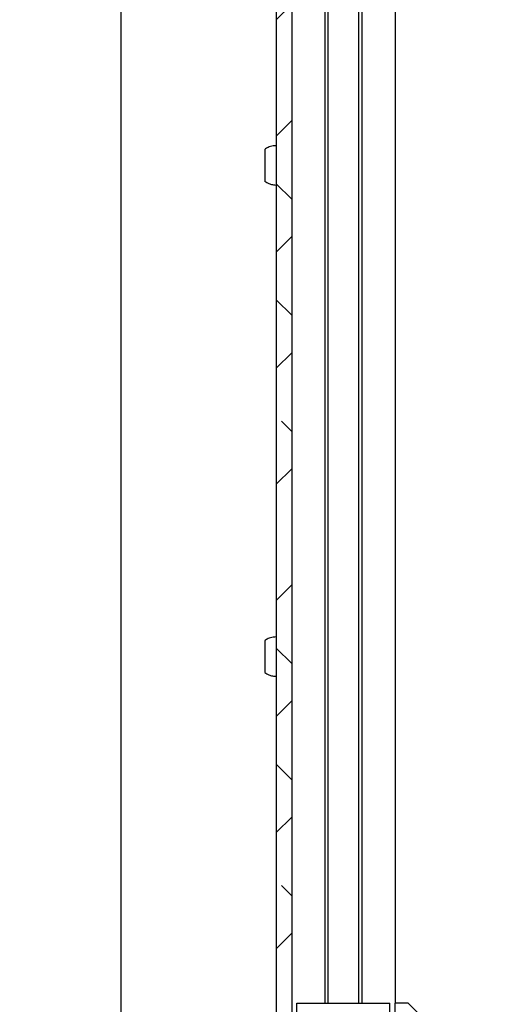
# Model space of a CAD drawing. Header units: millimetres. Extents: x 5 to 595, y 5 to 415.
# Tile 37 of 68: x 337 to 355, y 201 to 239. Entities that reach past the tile are written whole.
import ezdxf

# ---------------------------------------------------------------- set-up
doc = ezdxf.new("R2010")
doc.units = ezdxf.units.MM
doc.layers.add('COTES', color=1, linetype='Continuous')
doc.layers.add('TRAIT-FINS', color=9, linetype='Continuous')
doc.layers.add('TRAIT-FORT', color=4, linetype='Continuous', lineweight=25)
doc.styles.add('SLDTEXTSTYLE0', font='TXT', dxfattribs={"width": 0.75})
doc.dimstyles.new('SLDDIMSTYLE0', dxfattribs={"dimtxt": 3, "dimasz": 2, "dimexe": 0, "dimexo": 0.0625, "dimgap": 0.75, "dimtad": 1, "dimlfac": 5, "dimrnd": 1e-09, "dimzin": 12, "dimdsep": 46, "dimtxsty": 'SLDTEXTSTYLE0', "dimsah": 1, "dimcen": 0.09, "dimadec": 0, "dimazin": 3, "dimtfac": 1, "dimtofl": 0, "dimtmove": 0, "dimatfit": 3, "dimfxl": 0, "dimfrac": 2, "dimtolj": 1, "dimtzin": 12, "dimarcsym": 0})

# ---------------------------------------------------------------- blocks, each defined once
blk = doc.blocks.new('_D_9')
at = {"layer": 'COTES', "color": 1}
for p, q in [((345.665, 293.279), (339.671, 293.279)), ((340.671, 193.279), (340.671, 293.279)), ((348.728, 193.279), (339.671, 193.279))]:
    blk.add_line(p, q, dxfattribs=at)
for points in [[(340.671, 293.279), (340.171, 291.279), (341.171, 291.279)], [(340.671, 193.279), (341.171, 195.279), (340.171, 195.279)]]:
    blk.add_solid(points, dxfattribs=at)
at = {"layer": 'COTES', "color": 1, "insert": (336.804, 239.954), "char_height": 3, "attachment_point": 1, "rotation": 90, "style": 'SLDTEXTSTYLE0'}
blk.add_mtext('500', dxfattribs=at)

msp = doc.modelspace()

# ---------------------------------------------------------------- hatches: boundary and pattern name
at = {"layer": 'TRAIT-FINS'}
h = msp.add_hatch(dxfattribs=at)
h.set_pattern_fill('ANSI38', color=9, angle=3e-322, style=0)
h.paths.add_polyline_path([(346.665, 195.7411), (347.265, 195.7411), (347.265, 290.8159), (346.665, 290.8159)], flags=0)

# ---------------------------------------------------------------- linework, layer by layer
at = {"layer": 'TRAIT-FORT', "color": 4, "linetype": 'Continuous', "lineweight": 25}
for p, q in [((346.665, 290.8159), (346.665, 195.7411)), ((347.265, 290.8159), (347.265, 195.7411)), ((348.555, 200.8785), (348.555, 285.6785)), ((348.665, 285.6785), (348.665, 200.8785)), ((349.865, 200.8785), (349.865, 285.6785)), ((349.975, 285.6785), (349.975, 200.8785)), ((351.265, 285.6785), (351.265, 200.8785)), ((347.465, 200.8785), (351.065, 200.8785)), ((347.465, 197.7805), (347.465, 200.8785)), ((351.065, 197.7805), (351.065, 200.8785)), ((351.767, 200.8785), (351.265, 200.8785)), ((351.265, 197.2785), (351.265, 200.8785)), ((354.865, 197.7805), (351.767, 200.8785))]:
    msp.add_line(p, q, dxfattribs=at)
for points, knots in [([(346.665, 234.0385), (346.5897, 234.0322), (346.4834, 234.0232), (346.3363, 233.968), (346.2676, 233.9246), (346.225, 233.8977)], [0, 0, 0, 0, 0.4806662, 0.6783289, 1, 1, 1, 1]), ([(346.225, 233.8978), (346.225, 233.8979), (346.225, 233.9008), (346.225, 233.8901), (346.225, 233.8643), (346.225, 233.8202), (346.225, 233.7608), (346.225, 233.6882), (346.225, 233.6033), (346.225, 233.5099), (346.225, 233.4091), (346.225, 233.318), (346.225, 233.2266), (346.225, 233.1358), (346.225, 233.0365), (346.225, 232.9432), (346.225, 232.8602), (346.225, 232.7885), (346.225, 232.7311), (346.225, 232.6892), (346.225, 232.6633), (346.225, 232.6606), (346.225, 232.6593)], [0, 0, 0, 0, 0.002687, 0.057154, 0.110086, 0.164553, 0.2174849, 0.2719519, 0.3248839, 0.3793509, 0.4322829, 0.4867499, 0.5202865, 0.5732185, 0.6276855, 0.6806174, 0.7350844, 0.7880164, 0.8424834, 0.8954154, 0.9498824, 1, 1, 1, 1]), ([(346.2273, 232.6626), (346.2506, 232.645), (346.3079, 232.6019), (346.4201, 232.5558), (346.5439, 232.5235), (346.6289, 232.52), (346.665, 232.5185)], [0, 0, 0, 0, 0.1864104, 0.4570246, 0.7692891, 1, 1, 1, 1]), ([(346.665, 215.0385), (346.5897, 215.0322), (346.4834, 215.0232), (346.3363, 214.968), (346.2676, 214.9246), (346.225, 214.8977)], [0, 0, 0, 0, 0.4806662, 0.6783289, 1, 1, 1, 1]), ([(346.225, 214.8978), (346.225, 214.8979), (346.225, 214.9008), (346.225, 214.8901), (346.225, 214.8643), (346.225, 214.8202), (346.225, 214.7608), (346.225, 214.6882), (346.225, 214.6033), (346.225, 214.5099), (346.225, 214.4091), (346.225, 214.318), (346.225, 214.2266), (346.225, 214.1358), (346.225, 214.0365), (346.225, 213.9432), (346.225, 213.8602), (346.225, 213.7885), (346.225, 213.7311), (346.225, 213.6892), (346.225, 213.6633), (346.225, 213.6606), (346.225, 213.6593)], [0, 0, 0, 0, 0.002687, 0.057154, 0.110086, 0.164553, 0.2174849, 0.2719519, 0.3248839, 0.3793509, 0.4322829, 0.4867499, 0.5202865, 0.5732185, 0.6276855, 0.6806174, 0.7350844, 0.7880164, 0.8424834, 0.8954154, 0.9498824, 1, 1, 1, 1]), ([(346.2273, 213.6626), (346.2506, 213.645), (346.3079, 213.6019), (346.4201, 213.5558), (346.5439, 213.5235), (346.6289, 213.52), (346.665, 213.5185)], [0, 0, 0, 0, 0.1864104, 0.4570246, 0.7692891, 1, 1, 1, 1])]:
    msp.add_open_spline(points, degree=3, knots=knots, dxfattribs=at)

# ---------------------------------------------------------------- dimensions: what is measured, and where the dimension line sits
at = {"layer": 'COTES', "color": 1}
dim = msp.add_linear_dim(base=(340.671, 293.2785), p1=(349.7275, 193.2785), p2=(346.665, 293.2785), angle=90, dimstyle='SLDDIMSTYLE0', dxfattribs=at)
dim.commit()
dim.dimension.update_dxf_attribs({"geometry": '_D_9', "text_midpoint": (340.671, 243.2785), "dimtype": 160})

doc.saveas('drawing.dxf')
